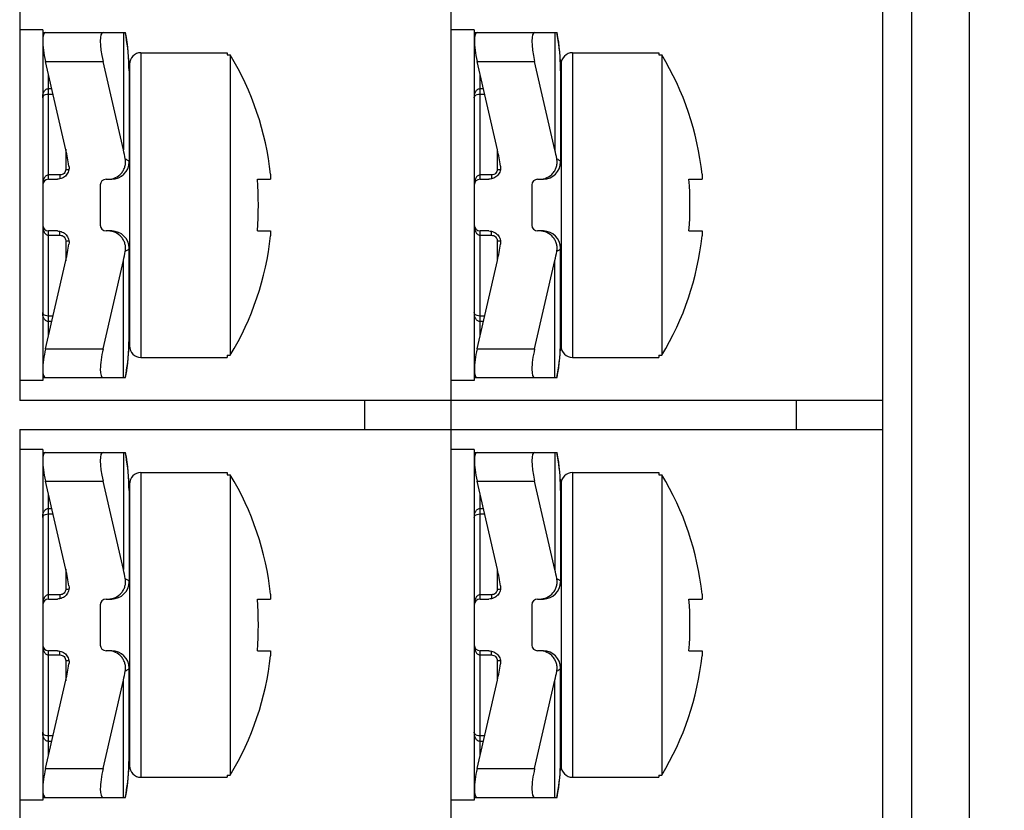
# Model space of a CAD drawing. Header units: millimetres. Extents: x 0 to 594, y 0 to 420.
# Tile 13 of 44: x 126 to 143, y 226 to 240. Entities that reach past the tile are written whole.
import ezdxf

# ---------------------------------------------------------------- set-up
doc = ezdxf.new("R2010")
doc.units = ezdxf.units.MM
doc.header["$LTSCALE"] = 32.67
doc.layers.get('0').update_dxf_attribs({"linetype": 'CONTINUOUS'})
doc.layers.add('ASSI', color=7, linetype='CONTINUOUS')
doc.styles.add('TEXTSTYLE_5', font='trium.ttf')
doc.dimstyles.new('DIMSTYLE_3', dxfattribs={"dimtxt": 6, "dimasz": 3.5, "dimexe": 1, "dimexo": 0.5, "dimgap": 1.5, "dimtad": 1, "dimdec": 1, "dimdsep": 46, "dimtxsty": 'TEXTSTYLE_5', "dimblk": '_FILLED', "dimblk1": '_FILLED', "dimblk2": '_FILLED', "dimcen": 0.09, "dimadec": 4, "dimazin": 2, "dimtp": 0.15, "dimtm": 0.15, "dimtfac": 1, "dimtdec": 1, "dimtofl": 0, "dimtmove": 0, "dimatfit": 3, "dimldrblk": '_FILLED', "dimfxl": 1, "dimtolj": 1, "dimarcsym": 0})

# ---------------------------------------------------------------- blocks, each defined once
blk = doc.blocks.new('_FILLED')
at = {"color": 0, "linetype": 'BYBLOCK'}
blk.add_solid([(0, 0), (-1, 0.1429), (-1, -0.1429)], dxfattribs=at)
blk = doc.blocks.new('*D9')
at = {"color": 2, "linetype": 'CONTINUOUS'}
for p, q in [((132.163, 247.667), (167.321, 247.667)), ((166.321, 247.667), (166.321, 225.417)), ((166.321, 203.167), (166.321, 225.417)), ((132.163, 203.167), (167.321, 203.167))]:
    blk.add_line(p, q, dxfattribs=at)
at = {"color": 2, "linetype": 'CONTINUOUS', "xscale": 3.5, "yscale": 3.5, "zscale": 3.5}
for p, rotation in [((166.321, 247.667), 90), ((166.321, 203.167), 270)]:
    blk.add_blockref('_FILLED', p, dxfattribs=dict(at, rotation=rotation))
at = {"color": 2, "linetype": 'CONTINUOUS', "insert": (158.821, 225.417), "char_height": 6, "width": 16.26667, "attachment_point": 2, "rotation": 90, "line_spacing_factor": 0.9, "style": 'TEXTSTYLE_5'}
blk.add_mtext('44.5', dxfattribs=at)

msp = doc.modelspace()

# ---------------------------------------------------------------- linework, layer by layer
at = {"color": 7, "linetype": 'CONTINUOUS'}
for p, q in [((140.66345, 203.16713), (140.66345, 247.66713)), ((133.16345, 204.36713), (133.16345, 246.46713)), ((142.16345, 246.41713), (142.16345, 204.41713)), ((125.66345, 239.76713), (125.66345, 232.96713)), ((126.06345, 239.36713), (127.50326, 239.36713)), ((127.51797, 239.28138), (127.50321, 239.36713)), ((127.53024, 239.19824), (127.51797, 239.28138)), ((133.56345, 239.36713), (135.00326, 239.36713)), ((135.01797, 239.28138), (135.00321, 239.36713)), ((135.03024, 239.19824), (135.01797, 239.28138)), ((127.54062, 239.11445), (127.53024, 239.19824)), ((127.54909, 239.03003), (127.54062, 239.11445)), ((135.04062, 239.11445), (135.03024, 239.19824)), ((135.04909, 239.03003), (135.04062, 239.11445)), ((127.55563, 238.94505), (127.54909, 239.03003)), ((127.56021, 238.85955), (127.55563, 238.94505)), ((127.77126, 239.01713), (129.27126, 239.01713)), ((129.27126, 239.01713), (129.27126, 238.97864)), ((129.27126, 238.97864), (129.32126, 238.97864)), ((129.32126, 238.97864), (129.32126, 233.75561)), ((135.05563, 238.94505), (135.04909, 239.03003)), ((135.06021, 238.85955), (135.05563, 238.94505)), ((135.27126, 239.01713), (136.77126, 239.01713)), ((136.77126, 239.01713), (136.77126, 238.97864)), ((136.77126, 238.97864), (136.82126, 238.97864)), ((136.82126, 238.97864), (136.82126, 233.75561)), ((126.46556, 237.32871), (126.11211, 238.86713)), ((127.46556, 237.32871), (127.11211, 238.86713)), ((127.56281, 238.77357), (127.56021, 238.85955)), ((127.56345, 238.70471), (127.56281, 238.77357)), ((127.56345, 238.70468), (127.56345, 237.11713)), ((127.57126, 238.81713), (127.57126, 233.91713)), ((133.96556, 237.32871), (133.61211, 238.86713)), ((134.96556, 237.32871), (134.61211, 238.86713)), ((135.06281, 238.77357), (135.06021, 238.85955)), ((135.06345, 238.70471), (135.06281, 238.77357)), ((135.06345, 238.70468), (135.06345, 237.11713)), ((135.07126, 238.81713), (135.07126, 233.91713)), ((126.16345, 236.81713), (126.31896, 236.81713)), ((127.16345, 236.81713), (127.26345, 236.81713)), ((129.7945, 236.81713), (130.02257, 236.81713)), ((130.02257, 236.90332), (130.02257, 236.81713)), ((133.66345, 236.81713), (133.81896, 236.81713)), ((134.66345, 236.81713), (134.76345, 236.81713)), ((137.2945, 236.81713), (137.52257, 236.81713)), ((137.52257, 236.90332), (137.52257, 236.81713)), ((127.06345, 236.71713), (127.06345, 236.01713)), ((134.56345, 236.71713), (134.56345, 236.01713)), ((126.31896, 235.91713), (126.16345, 235.91713)), ((127.26345, 235.91713), (127.16345, 235.91713)), ((129.7945, 235.91713), (130.02257, 235.91713)), ((130.02257, 235.91713), (130.02257, 235.83094)), ((133.81896, 235.91713), (133.66345, 235.91713)), ((134.76345, 235.91713), (134.66345, 235.91713)), ((137.2945, 235.91713), (137.52257, 235.91713)), ((137.52257, 235.91713), (137.52257, 235.83094)), ((127.56345, 234.02957), (127.56345, 235.61713)), ((135.06345, 234.02957), (135.06345, 235.61713)), ((126.11211, 233.86713), (126.46556, 235.40554)), ((127.11211, 233.86713), (127.46556, 235.40554)), ((133.61211, 233.86713), (133.96556, 235.40554)), ((134.61211, 233.86713), (134.96556, 235.40554)), ((127.5602, 233.87469), (127.56282, 233.96157)), ((127.56281, 233.96068), (127.56345, 234.02954)), ((135.0602, 233.87469), (135.06282, 233.96157)), ((135.06281, 233.96068), (135.06345, 234.02954)), ((127.54909, 233.70421), (127.55573, 233.79079)), ((127.55562, 233.78919), (127.56027, 233.87628)), ((129.27126, 233.75561), (129.32126, 233.75561)), ((129.27126, 233.75561), (129.27126, 233.71713)), ((135.04909, 233.70421), (135.05573, 233.79079)), ((135.05562, 233.78919), (135.06027, 233.87628)), ((136.77126, 233.75561), (136.82126, 233.75561)), ((136.77126, 233.75561), (136.77126, 233.71713)), ((127.53024, 233.536), (127.5408, 233.62139)), ((127.54062, 233.61979), (127.54923, 233.70581)), ((127.77126, 233.71713), (129.27126, 233.71713)), ((135.03024, 233.536), (135.0408, 233.62139)), ((135.04062, 233.61979), (135.04923, 233.70581)), ((135.27126, 233.71713), (136.77126, 233.71713)), ((127.50321, 233.36713), (127.51822, 233.45444)), ((127.51797, 233.45287), (127.53046, 233.53758)), ((135.00321, 233.36713), (135.01822, 233.45444)), ((135.01797, 233.45287), (135.03046, 233.53758)), ((126.06345, 233.36713), (127.50321, 233.36713)), ((133.56345, 233.36713), (135.00321, 233.36713)), ((140.66345, 232.96713), (125.66345, 232.96713)), ((125.66345, 232.46713), (140.66345, 232.46713)), ((125.66345, 232.46713), (125.66345, 225.66713)), ((126.06345, 232.06713), (127.50326, 232.06713)), ((127.51797, 231.98138), (127.50321, 232.06713)), ((133.56345, 232.06713), (135.00326, 232.06713)), ((135.01797, 231.98138), (135.00321, 232.06713)), ((127.53024, 231.89824), (127.51797, 231.98138)), ((127.54062, 231.81445), (127.53024, 231.89824)), ((135.03024, 231.89824), (135.01797, 231.98138)), ((135.04062, 231.81445), (135.03024, 231.89824)), ((127.54909, 231.73003), (127.54062, 231.81445)), ((127.55563, 231.64505), (127.54909, 231.73003)), ((127.77126, 231.71713), (129.27126, 231.71713)), ((129.27126, 231.71713), (129.27126, 231.67864)), ((135.04909, 231.73003), (135.04062, 231.81445)), ((135.05563, 231.64505), (135.04909, 231.73003)), ((135.27126, 231.71713), (136.77126, 231.71713)), ((136.77126, 231.71713), (136.77126, 231.67864)), ((126.46556, 230.02871), (126.11211, 231.56713)), ((127.46556, 230.02871), (127.11211, 231.56713)), ((127.56021, 231.55955), (127.55563, 231.64505)), ((127.56281, 231.47357), (127.56021, 231.55955)), ((127.57126, 231.51713), (127.57126, 226.61713)), ((129.27126, 231.67864), (129.32126, 231.67864)), ((129.32126, 231.67864), (129.32126, 226.45561)), ((133.96556, 230.02871), (133.61211, 231.56713)), ((134.96556, 230.02871), (134.61211, 231.56713)), ((135.06021, 231.55955), (135.05563, 231.64505)), ((135.06281, 231.47357), (135.06021, 231.55955)), ((135.07126, 231.51713), (135.07126, 226.61713)), ((136.77126, 231.67864), (136.82126, 231.67864)), ((136.82126, 231.67864), (136.82126, 226.45561)), ((127.56345, 231.40471), (127.56281, 231.47357)), ((127.56345, 231.40468), (127.56345, 229.81713)), ((135.06345, 231.40471), (135.06281, 231.47357)), ((135.06345, 231.40468), (135.06345, 229.81713)), ((126.16345, 229.51713), (126.31896, 229.51713)), ((127.16345, 229.51713), (127.26345, 229.51713)), ((129.7945, 229.51713), (130.02257, 229.51713)), ((130.02257, 229.60332), (130.02257, 229.51713)), ((133.66345, 229.51713), (133.81896, 229.51713)), ((134.66345, 229.51713), (134.76345, 229.51713)), ((137.2945, 229.51713), (137.52257, 229.51713)), ((137.52257, 229.60332), (137.52257, 229.51713)), ((127.06345, 229.41713), (127.06345, 228.71713)), ((134.56345, 229.41713), (134.56345, 228.71713)), ((126.31896, 228.61713), (126.16345, 228.61713)), ((127.26345, 228.61713), (127.16345, 228.61713)), ((129.7945, 228.61713), (130.02257, 228.61713)), ((130.02257, 228.61713), (130.02257, 228.53094)), ((133.81896, 228.61713), (133.66345, 228.61713)), ((134.76345, 228.61713), (134.66345, 228.61713)), ((137.2945, 228.61713), (137.52257, 228.61713)), ((137.52257, 228.61713), (137.52257, 228.53094)), ((127.56345, 226.72957), (127.56345, 228.31713)), ((135.06345, 226.72957), (135.06345, 228.31713)), ((126.11211, 226.56713), (126.46556, 228.10554)), ((127.11211, 226.56713), (127.46556, 228.10554)), ((133.61211, 226.56713), (133.96556, 228.10554)), ((134.61211, 226.56713), (134.96556, 228.10554)), ((127.56281, 226.66068), (127.56345, 226.72954)), ((135.06281, 226.66068), (135.06345, 226.72954)), ((127.55562, 226.48919), (127.56027, 226.57628)), ((127.5602, 226.57469), (127.56282, 226.66157)), ((135.05562, 226.48919), (135.06027, 226.57628)), ((135.0602, 226.57469), (135.06282, 226.66157)), ((127.54062, 226.31979), (127.54923, 226.40581)), ((127.54909, 226.40421), (127.55573, 226.49079)), ((127.77126, 226.41713), (129.27126, 226.41713)), ((129.27126, 226.45561), (129.32126, 226.45561)), ((129.27126, 226.45561), (129.27126, 226.41713)), ((135.04062, 226.31979), (135.04923, 226.40581)), ((135.04909, 226.40421), (135.05573, 226.49079)), ((135.27126, 226.41713), (136.77126, 226.41713)), ((136.77126, 226.45561), (136.82126, 226.45561)), ((136.77126, 226.45561), (136.77126, 226.41713)), ((127.51797, 226.15287), (127.53046, 226.23758)), ((127.53024, 226.236), (127.5408, 226.32139)), ((135.01797, 226.15287), (135.03046, 226.23758)), ((135.03024, 226.236), (135.0408, 226.32139)), ((126.06345, 226.06713), (127.50321, 226.06713)), ((127.50321, 226.06713), (127.51822, 226.15444)), ((133.56345, 226.06713), (135.00321, 226.06713)), ((135.00321, 226.06713), (135.01822, 226.15444))]:
    msp.add_line(p, q, dxfattribs=at)
at = {"color": 9, "linetype": 'CONTINUOUS'}
for p, q in [((141.16345, 247.41713), (141.16345, 203.41713)), ((127.46556, 239.36713), (127.46556, 237.32871)), ((134.96556, 239.36713), (134.96556, 237.32871)), ((127.77126, 239.01713), (127.77126, 233.71713)), ((135.27126, 239.01713), (135.27126, 233.71713)), ((126.11211, 238.86713), (127.11211, 238.86713)), ((127.56143, 238.82219), (127.56161, 238.81685)), ((133.61211, 238.86713), (134.61211, 238.86713)), ((135.06143, 238.82219), (135.06161, 238.81685)), ((126.16345, 236.81713), (126.16345, 238.64366)), ((133.66345, 236.81713), (133.66345, 238.64366)), ((126.16345, 238.39382), (126.22085, 238.39382)), ((133.66345, 238.39382), (133.72085, 238.39382)), ((126.16343, 238.29731), (126.24302, 238.29731)), ((133.66343, 238.29731), (133.74302, 238.29731)), ((126.46345, 237.33791), (126.46345, 236.98617)), ((133.96345, 237.33791), (133.96345, 236.98617)), ((126.36345, 236.89094), (126.16342, 236.89094)), ((126.36345, 236.89094), (126.36345, 236.82215)), ((133.86345, 236.89094), (133.66342, 236.89094)), ((133.86345, 236.89094), (133.86345, 236.82215)), ((126.16343, 235.84332), (126.36345, 235.84332)), ((126.16345, 234.09059), (126.16345, 235.91713)), ((126.36345, 235.84332), (126.36345, 235.9121)), ((133.66343, 235.84332), (133.86345, 235.84332)), ((133.66345, 234.09059), (133.66345, 235.91713)), ((133.86345, 235.84332), (133.86345, 235.9121)), ((126.46345, 235.74808), (126.46345, 235.39634)), ((133.96345, 235.74808), (133.96345, 235.39634)), ((127.46556, 233.36713), (127.46556, 235.40554)), ((134.96556, 233.36713), (134.96556, 235.40554)), ((126.24302, 234.43694), (126.16342, 234.43694)), ((133.74302, 234.43694), (133.66342, 234.43694)), ((126.22085, 234.34043), (126.16345, 234.34043)), ((133.72085, 234.34043), (133.66345, 234.34043)), ((127.56134, 233.90935), (127.56161, 233.91741)), ((135.06134, 233.90935), (135.06161, 233.91741)), ((126.11211, 233.86713), (127.11211, 233.86713)), ((133.61211, 233.86713), (134.61211, 233.86713)), ((131.66345, 232.46713), (131.66345, 232.96713)), ((139.16345, 232.46713), (139.16345, 232.96713)), ((127.46556, 232.06713), (127.46556, 230.02871)), ((134.96556, 232.06713), (134.96556, 230.02871)), ((127.77126, 231.71713), (127.77126, 226.41713)), ((135.27126, 231.71713), (135.27126, 226.41713)), ((126.11211, 231.56713), (127.11211, 231.56713)), ((127.56143, 231.52219), (127.56161, 231.51685)), ((133.61211, 231.56713), (134.61211, 231.56713)), ((135.06143, 231.52219), (135.06161, 231.51685)), ((126.16345, 229.51713), (126.16345, 231.34366)), ((133.66345, 229.51713), (133.66345, 231.34366)), ((126.16343, 230.99731), (126.24302, 230.99731)), ((126.16345, 231.09382), (126.22085, 231.09382)), ((133.66343, 230.99731), (133.74302, 230.99731)), ((133.66345, 231.09382), (133.72085, 231.09382)), ((126.46345, 230.03791), (126.46345, 229.68617)), ((133.96345, 230.03791), (133.96345, 229.68617)), ((126.36345, 229.59094), (126.16342, 229.59094)), ((126.36345, 229.59094), (126.36345, 229.52215)), ((133.86345, 229.59094), (133.66342, 229.59094)), ((133.86345, 229.59094), (133.86345, 229.52215)), ((126.16345, 226.79059), (126.16345, 228.61713)), ((126.36345, 228.54332), (126.36345, 228.6121)), ((133.66345, 226.79059), (133.66345, 228.61713)), ((133.86345, 228.54332), (133.86345, 228.6121)), ((126.16343, 228.54332), (126.36345, 228.54332)), ((126.46345, 228.44808), (126.46345, 228.09634)), ((133.66343, 228.54332), (133.86345, 228.54332)), ((133.96345, 228.44808), (133.96345, 228.09634)), ((127.46556, 226.06713), (127.46556, 228.10554)), ((134.96556, 226.06713), (134.96556, 228.10554)), ((126.24302, 227.13694), (126.16342, 227.13694)), ((133.74302, 227.13694), (133.66342, 227.13694)), ((126.22085, 227.04043), (126.16345, 227.04043)), ((133.72085, 227.04043), (133.66345, 227.04043)), ((126.11211, 226.56713), (127.11211, 226.56713)), ((127.56134, 226.60935), (127.56161, 226.61741)), ((133.61211, 226.56713), (134.61211, 226.56713)), ((135.06134, 226.60935), (135.06161, 226.61741))]:
    msp.add_line(p, q, dxfattribs=at)
at = {"color": 3, "linetype": 'CONTINUOUS'}
for p, q in [((126.06345, 239.41713), (125.66345, 239.41713)), ((126.06345, 239.41713), (126.06345, 233.31713)), ((133.56345, 239.41713), (133.16345, 239.41713)), ((133.56345, 239.41713), (133.56345, 233.31713)), ((126.06345, 233.31713), (125.66345, 233.31713)), ((133.56345, 233.31713), (133.16345, 233.31713)), ((126.06345, 232.11713), (125.66345, 232.11713)), ((126.06345, 232.11713), (126.06345, 226.01713)), ((133.56345, 232.11713), (133.16345, 232.11713)), ((133.56345, 232.11713), (133.56345, 226.01713)), ((126.06345, 226.01713), (125.66345, 226.01713)), ((133.56345, 226.01713), (133.16345, 226.01713))]:
    msp.add_line(p, q, dxfattribs=at)
at = {"color": 9, "linetype": 'CONTINUOUS'}
for centre, radius, start, end in [((124.19086, 238.7077), 3.37252, 1.945507, 11.275721), ((131.69086, 238.7077), 3.37252, 1.945507, 11.275721), ((124.14202, 238.70469), 3.42143, 0.00031, 1.878638), ((131.64202, 238.70469), 3.42143, 0.00031, 1.878638), ((124.19116, 234.02651), 3.37222, 348.723978, 358.008842), ((124.14203, 234.02956), 3.42142, 358.12147, 359.999662), ((131.69116, 234.02651), 3.37222, 348.723978, 358.008842), ((131.64203, 234.02956), 3.42142, 358.12147, 359.999662), ((124.19086, 231.4077), 3.37252, 1.945507, 11.275721), ((131.69086, 231.4077), 3.37252, 1.945507, 11.275721), ((124.14202, 231.40469), 3.42143, 0.00031, 1.878638), ((131.64202, 231.40469), 3.42143, 0.00031, 1.878638), ((124.14203, 226.72956), 3.42142, 358.12147, 359.999662), ((131.64203, 226.72956), 3.42142, 358.12147, 359.999662), ((124.19116, 226.72651), 3.37222, 348.723978, 358.008842), ((131.69116, 226.72651), 3.37222, 348.723978, 358.008842)]:
    msp.add_arc(centre, radius, start, end, dxfattribs=at)
at = {"color": 7, "linetype": 'CONTINUOUS'}
for centre, radius, start, end in [((127.77126, 238.81713), 0.2, 90, 180), ((125.01459, 236.36713), 5.0366, 6.111215, 31.232139), ((135.27126, 238.81713), 0.2, 90, 180), ((132.51459, 236.36713), 5.0366, 6.111215, 31.232139), ((127.26345, 237.11713), 0.3, 270, 360), ((134.76345, 237.11713), 0.3, 270, 360), ((126.16345, 236.71713), 0.1, 90, 180), ((127.16345, 236.71713), 0.1, 90, 180), ((123.82568, 236.36713), 5.98576, 355.688523, 4.311477), ((133.66345, 236.71713), 0.1, 90, 180), ((134.66345, 236.71713), 0.1, 90, 180), ((131.32568, 236.36713), 5.98576, 355.688523, 4.311477), ((126.16345, 236.01713), 0.1, 180, 270), ((127.16345, 236.01713), 0.1, 180, 270), ((133.66345, 236.01713), 0.1, 180, 270), ((134.66345, 236.01713), 0.1, 180, 270), ((127.26345, 235.61713), 0.3, 0, 90), ((125.01459, 236.36713), 5.0366, 328.767861, 353.888785), ((134.76345, 235.61713), 0.3, 0, 90), ((132.51459, 236.36713), 5.0366, 328.767861, 353.888785), ((127.77126, 233.91713), 0.2, 180, 270), ((135.27126, 233.91713), 0.2, 180, 270), ((127.77126, 231.51713), 0.2, 90, 180), ((135.27126, 231.51713), 0.2, 90, 180), ((125.01459, 229.06713), 5.0366, 6.111215, 31.232139), ((132.51459, 229.06713), 5.0366, 6.111215, 31.232139), ((127.26345, 229.81713), 0.3, 270, 360), ((134.76345, 229.81713), 0.3, 270, 360), ((126.16345, 229.41713), 0.1, 90, 180), ((127.16345, 229.41713), 0.1, 90, 180), ((123.82568, 229.06713), 5.98576, 355.688523, 4.311477), ((133.66345, 229.41713), 0.1, 90, 180), ((134.66345, 229.41713), 0.1, 90, 180), ((131.32568, 229.06713), 5.98576, 355.688523, 4.311477), ((126.16345, 228.71713), 0.1, 180, 270), ((127.16345, 228.71713), 0.1, 180, 270), ((127.26345, 228.31713), 0.3, 0, 90), ((133.66345, 228.71713), 0.1, 180, 270), ((134.66345, 228.71713), 0.1, 180, 270), ((134.76345, 228.31713), 0.3, 0, 90), ((125.01459, 229.06713), 5.0366, 328.767861, 353.888785), ((132.51459, 229.06713), 5.0366, 328.767861, 353.888785), ((127.77126, 226.61713), 0.2, 180, 270), ((135.27126, 226.61713), 0.2, 180, 270)]:
    msp.add_arc(centre, radius, start, end, dxfattribs=at)
for centre, major_axis, ratio, start_param, end_param in [((126.22698, 238.86713), (-0.12076, 0.49931), 0.2176587, -0.05259159, 1.51820473), ((127.22698, 238.86713), (-0.12076, 0.49931), 0.2176587, -0.05259159, 1.51820473), ((133.72698, 238.86713), (-0.12076, 0.49931), 0.2176587, -0.05259159, 1.51820473), ((134.72698, 238.86713), (-0.12076, 0.49931), 0.2176587, -0.05259159, 1.51820473), ((124.56345, 236.45468), (0, 2.82843), 0.70710678, -1.35991648, -1.25663706), ((125.56345, 236.45468), (0, -2.82843), 0.70710678, 1.82678256, 1.88495559), ((132.06345, 236.45468), (0, 2.82843), 0.70710678, -1.35991648, -1.25663706), ((133.06345, 236.45468), (0, -2.82843), 0.70710678, 1.82678256, 1.88495559), ((124.56345, 236.27957), (0, 2.82843), 0.70710678, -1.88495559, -1.78167617), ((132.06345, 236.27957), (0, 2.82843), 0.70710678, -1.88495559, -1.78167617), ((125.56345, 236.27957), (0, 2.82843), 0.70710678, -1.88495559, -1.82678256), ((133.06345, 236.27957), (0, 2.82843), 0.70710678, -1.88495559, -1.82678256), ((126.22698, 233.86713), (0.12076, 0.49931), 0.2176587, -4.65979739, -3.08900106), ((127.22698, 233.86713), (0.12076, 0.49931), 0.2176587, -4.65979739, -3.08900106), ((133.72698, 233.86713), (0.12076, 0.49931), 0.2176587, -4.65979739, -3.08900106), ((134.72698, 233.86713), (0.12076, 0.49931), 0.2176587, -4.65979739, -3.08900106), ((126.22698, 231.56713), (-0.12076, 0.49931), 0.2176587, -0.05259159, 1.51820473), ((127.22698, 231.56713), (-0.12076, 0.49931), 0.2176587, -0.05259159, 1.51820473), ((133.72698, 231.56713), (-0.12076, 0.49931), 0.2176587, -0.05259159, 1.51820473), ((134.72698, 231.56713), (-0.12076, 0.49931), 0.2176587, -0.05259159, 1.51820473), ((124.56345, 229.15468), (0, 2.82843), 0.70710678, -1.35991648, -1.25663706), ((125.56345, 229.15468), (0, -2.82843), 0.70710678, 1.82678256, 1.88495559), ((132.06345, 229.15468), (0, 2.82843), 0.70710678, -1.35991648, -1.25663706), ((133.06345, 229.15468), (0, -2.82843), 0.70710678, 1.82678256, 1.88495559), ((124.56345, 228.97957), (0, 2.82843), 0.70710678, -1.88495559, -1.78167617), ((125.56345, 228.97957), (0, 2.82843), 0.70710678, -1.88495559, -1.82678256), ((132.06345, 228.97957), (0, 2.82843), 0.70710678, -1.88495559, -1.78167617), ((133.06345, 228.97957), (0, 2.82843), 0.70710678, -1.88495559, -1.82678256), ((126.22698, 226.56713), (0.12076, 0.49931), 0.2176587, -4.65979739, -3.08900106), ((127.22698, 226.56713), (0.12076, 0.49931), 0.2176587, -4.65979739, -3.08900106), ((133.72698, 226.56713), (0.12076, 0.49931), 0.2176587, -4.65979739, -3.08900106), ((134.72698, 226.56713), (0.12076, 0.49931), 0.2176587, -4.65979739, -3.08900106)]:
    msp.add_ellipse(centre, major_axis=major_axis, ratio=ratio, start_param=start_param, end_param=end_param, dxfattribs=at)
at = {"color": 9, "linetype": 'CONTINUOUS'}
for points, knots in [([(126.06345, 238.23461), (126.06345, 238.2511), (126.06638, 238.28421), (126.07862, 238.32434), (126.09527, 238.35378), (126.1124, 238.37386), (126.13519, 238.38954), (126.15394, 238.39383), (126.16345, 238.39382)], [0, 0, 0, 0, 0.23987155, 0.48077605, 0.60364584, 0.72984377, 0.8616894, 1, 1, 1, 1]), ([(133.56345, 238.23461), (133.56345, 238.2511), (133.56638, 238.28421), (133.57862, 238.32434), (133.59527, 238.35378), (133.6124, 238.37386), (133.63519, 238.38954), (133.65394, 238.39383), (133.66345, 238.39382)], [0, 0, 0, 0, 0.23987155, 0.48077605, 0.60364584, 0.72984377, 0.8616894, 1, 1, 1, 1]), ([(126.06345, 238.23461), (126.06345, 238.24136), (126.06698, 238.25636), (126.08459, 238.27676), (126.11779, 238.29328), (126.14643, 238.29731), (126.16343, 238.29731)], [0, 0, 0, 0, 0.15658586, 0.34274719, 0.6059187, 1, 1, 1, 1]), ([(133.56345, 238.23461), (133.56345, 238.24136), (133.56698, 238.25636), (133.58459, 238.27676), (133.61779, 238.29328), (133.64643, 238.29731), (133.66343, 238.29731)], [0, 0, 0, 0, 0.15658586, 0.34274719, 0.6059187, 1, 1, 1, 1]), ([(127.49828, 237.17084), (127.50801, 237.16689), (127.52505, 237.15923), (127.54604, 237.14605), (127.55968, 237.13257), (127.56345, 237.12183), (127.56345, 237.11713)], [0, 0, 0, 0, 0.3574947, 0.63393518, 0.84002497, 1, 1, 1, 1]), ([(134.99828, 237.17084), (135.00801, 237.16689), (135.02505, 237.15923), (135.04604, 237.14605), (135.05968, 237.13257), (135.06345, 237.12183), (135.06345, 237.11713)], [0, 0, 0, 0, 0.3574947, 0.63393518, 0.84002497, 1, 1, 1, 1]), ([(126.46345, 236.98617), (126.46345, 236.97378), (126.45816, 236.94848), (126.4357, 236.9168), (126.40246, 236.8958), (126.37641, 236.89094), (126.36345, 236.89094)], [0, 0, 0, 0, 0.24408884, 0.4923126, 0.74487207, 1, 1, 1, 1]), ([(126.46345, 236.98617), (126.46839, 236.98617), (126.4872, 236.98662), (126.50602, 236.98866), (126.5196, 236.99151)], [0, 0, 0, 0, 0.26272739, 1, 1, 1, 1]), ([(133.96345, 236.98617), (133.96345, 236.97378), (133.95816, 236.94848), (133.9357, 236.9168), (133.90246, 236.8958), (133.87641, 236.89094), (133.86345, 236.89094)], [0, 0, 0, 0, 0.24408884, 0.4923126, 0.74487207, 1, 1, 1, 1]), ([(133.96345, 236.98617), (133.96839, 236.98617), (133.9872, 236.98662), (134.00602, 236.98866), (134.0196, 236.99151)], [0, 0, 0, 0, 0.26272739, 1, 1, 1, 1]), ([(126.16342, 236.89093), (126.15396, 236.89094), (126.13498, 236.88615), (126.11227, 236.86904), (126.09516, 236.84711), (126.07845, 236.81475), (126.06634, 236.77097), (126.06345, 236.73502), (126.06345, 236.71713)], [0, 0, 0, 0, 0.12974491, 0.25753016, 0.38342516, 0.5080534, 0.75472012, 1, 1, 1, 1]), ([(133.66342, 236.89093), (133.65396, 236.89094), (133.63498, 236.88615), (133.61227, 236.86904), (133.59516, 236.84711), (133.57845, 236.81475), (133.56634, 236.77097), (133.56345, 236.73502), (133.56345, 236.71713)], [0, 0, 0, 0, 0.12974491, 0.25753016, 0.38342516, 0.5080534, 0.75472012, 1, 1, 1, 1]), ([(126.06345, 236.01713), (126.06345, 235.99923), (126.06634, 235.96327), (126.07846, 235.91948), (126.09517, 235.88712), (126.11229, 235.86519), (126.135, 235.84809), (126.15397, 235.84331), (126.16343, 235.84332)], [0, 0, 0, 0, 0.2453182, 0.49202299, 0.61666742, 0.74256567, 0.87031962, 1, 1, 1, 1]), ([(133.56345, 236.01713), (133.56345, 235.99923), (133.56634, 235.96327), (133.57846, 235.91948), (133.59517, 235.88712), (133.61229, 235.86519), (133.635, 235.84809), (133.65397, 235.84331), (133.66343, 235.84332)], [0, 0, 0, 0, 0.2453182, 0.49202299, 0.61666742, 0.74256567, 0.87031962, 1, 1, 1, 1]), ([(126.36345, 235.84332), (126.37641, 235.84332), (126.40246, 235.83845), (126.4357, 235.81745), (126.45816, 235.78577), (126.46345, 235.76048), (126.46345, 235.74808)], [0, 0, 0, 0, 0.25512793, 0.5076874, 0.75591116, 1, 1, 1, 1]), ([(133.86345, 235.84332), (133.87641, 235.84332), (133.90246, 235.83845), (133.9357, 235.81745), (133.95816, 235.78577), (133.96345, 235.76048), (133.96345, 235.74808)], [0, 0, 0, 0, 0.25512793, 0.5076874, 0.75591116, 1, 1, 1, 1]), ([(126.46345, 235.74808), (126.46839, 235.74808), (126.48721, 235.74763), (126.50603, 235.74559), (126.51961, 235.74274)], [0, 0, 0, 0, 0.26273283, 1, 1, 1, 1]), ([(127.56345, 235.61713), (127.56345, 235.61242), (127.55968, 235.60168), (127.54604, 235.5882), (127.52505, 235.57502), (127.50801, 235.56736), (127.49828, 235.56341)], [0, 0, 0, 0, 0.15997504, 0.36606479, 0.64250526, 1, 1, 1, 1]), ([(133.96345, 235.74808), (133.96839, 235.74808), (133.98721, 235.74763), (134.00603, 235.74559), (134.01961, 235.74274)], [0, 0, 0, 0, 0.26273283, 1, 1, 1, 1]), ([(135.06345, 235.61713), (135.06345, 235.61242), (135.05968, 235.60168), (135.04604, 235.5882), (135.02505, 235.57502), (135.00801, 235.56736), (134.99828, 235.56341)], [0, 0, 0, 0, 0.15997504, 0.36606479, 0.64250526, 1, 1, 1, 1]), ([(126.16345, 234.34043), (126.15394, 234.34042), (126.13518, 234.34472), (126.11239, 234.36041), (126.09526, 234.38049), (126.07862, 234.40993), (126.06638, 234.45005), (126.06345, 234.48316), (126.06345, 234.49964)], [0, 0, 0, 0, 0.13839019, 0.27025025, 0.39643575, 0.51928879, 0.76016046, 1, 1, 1, 1]), ([(126.16342, 234.43694), (126.14642, 234.43694), (126.11778, 234.44097), (126.08458, 234.4575), (126.06697, 234.47789), (126.06345, 234.49289), (126.06345, 234.49964)], [0, 0, 0, 0, 0.39419085, 0.65730103, 0.84343102, 1, 1, 1, 1]), ([(133.66345, 234.34043), (133.65394, 234.34042), (133.63518, 234.34472), (133.61239, 234.36041), (133.59526, 234.38049), (133.57862, 234.40993), (133.56638, 234.45005), (133.56345, 234.48316), (133.56345, 234.49964)], [0, 0, 0, 0, 0.13839019, 0.27025025, 0.39643575, 0.51928879, 0.76016046, 1, 1, 1, 1]), ([(133.66342, 234.43694), (133.64642, 234.43694), (133.61778, 234.44097), (133.58458, 234.4575), (133.56697, 234.47789), (133.56345, 234.49289), (133.56345, 234.49964)], [0, 0, 0, 0, 0.39419085, 0.65730103, 0.84343102, 1, 1, 1, 1]), ([(126.06345, 230.93461), (126.06345, 230.9511), (126.06638, 230.98421), (126.07862, 231.02434), (126.09527, 231.05378), (126.1124, 231.07386), (126.13519, 231.08954), (126.15394, 231.09383), (126.16345, 231.09382)], [0, 0, 0, 0, 0.23987155, 0.48077605, 0.60364584, 0.72984377, 0.8616894, 1, 1, 1, 1]), ([(126.06345, 230.93461), (126.06345, 230.94136), (126.06698, 230.95636), (126.08459, 230.97676), (126.11779, 230.99328), (126.14643, 230.99731), (126.16343, 230.99731)], [0, 0, 0, 0, 0.15658586, 0.34274719, 0.6059187, 1, 1, 1, 1]), ([(133.56345, 230.93461), (133.56345, 230.9511), (133.56638, 230.98421), (133.57862, 231.02434), (133.59527, 231.05378), (133.6124, 231.07386), (133.63519, 231.08954), (133.65394, 231.09383), (133.66345, 231.09382)], [0, 0, 0, 0, 0.23987155, 0.48077605, 0.60364584, 0.72984377, 0.8616894, 1, 1, 1, 1]), ([(133.56345, 230.93461), (133.56345, 230.94136), (133.56698, 230.95636), (133.58459, 230.97676), (133.61779, 230.99328), (133.64643, 230.99731), (133.66343, 230.99731)], [0, 0, 0, 0, 0.15658586, 0.34274719, 0.6059187, 1, 1, 1, 1]), ([(127.49828, 229.87084), (127.50801, 229.86689), (127.52505, 229.85923), (127.54604, 229.84605), (127.55968, 229.83257), (127.56345, 229.82183), (127.56345, 229.81713)], [0, 0, 0, 0, 0.3574947, 0.63393518, 0.84002497, 1, 1, 1, 1]), ([(134.99828, 229.87084), (135.00801, 229.86689), (135.02505, 229.85923), (135.04604, 229.84605), (135.05968, 229.83257), (135.06345, 229.82183), (135.06345, 229.81713)], [0, 0, 0, 0, 0.3574947, 0.63393518, 0.84002497, 1, 1, 1, 1]), ([(126.46345, 229.68617), (126.46345, 229.67378), (126.45816, 229.64848), (126.4357, 229.6168), (126.40246, 229.5958), (126.37641, 229.59094), (126.36345, 229.59094)], [0, 0, 0, 0, 0.24408884, 0.4923126, 0.74487207, 1, 1, 1, 1]), ([(126.46345, 229.68617), (126.46839, 229.68617), (126.4872, 229.68662), (126.50602, 229.68866), (126.5196, 229.69151)], [0, 0, 0, 0, 0.26272739, 1, 1, 1, 1]), ([(133.96345, 229.68617), (133.96345, 229.67378), (133.95816, 229.64848), (133.9357, 229.6168), (133.90246, 229.5958), (133.87641, 229.59094), (133.86345, 229.59094)], [0, 0, 0, 0, 0.24408884, 0.4923126, 0.74487207, 1, 1, 1, 1]), ([(133.96345, 229.68617), (133.96839, 229.68617), (133.9872, 229.68662), (134.00602, 229.68866), (134.0196, 229.69151)], [0, 0, 0, 0, 0.26272739, 1, 1, 1, 1]), ([(126.16342, 229.59093), (126.15396, 229.59094), (126.13498, 229.58615), (126.11227, 229.56904), (126.09516, 229.54711), (126.07845, 229.51475), (126.06634, 229.47097), (126.06345, 229.43502), (126.06345, 229.41713)], [0, 0, 0, 0, 0.12974491, 0.25753016, 0.38342516, 0.5080534, 0.75472012, 1, 1, 1, 1]), ([(133.66342, 229.59093), (133.65396, 229.59094), (133.63498, 229.58615), (133.61227, 229.56904), (133.59516, 229.54711), (133.57845, 229.51475), (133.56634, 229.47097), (133.56345, 229.43502), (133.56345, 229.41713)], [0, 0, 0, 0, 0.12974491, 0.25753016, 0.38342516, 0.5080534, 0.75472012, 1, 1, 1, 1]), ([(126.06345, 228.71713), (126.06345, 228.69923), (126.06634, 228.66327), (126.07846, 228.61948), (126.09517, 228.58712), (126.11229, 228.56519), (126.135, 228.54809), (126.15397, 228.54331), (126.16343, 228.54332)], [0, 0, 0, 0, 0.2453182, 0.49202299, 0.61666742, 0.74256567, 0.87031962, 1, 1, 1, 1]), ([(133.56345, 228.71713), (133.56345, 228.69923), (133.56634, 228.66327), (133.57846, 228.61948), (133.59517, 228.58712), (133.61229, 228.56519), (133.635, 228.54809), (133.65397, 228.54331), (133.66343, 228.54332)], [0, 0, 0, 0, 0.2453182, 0.49202299, 0.61666742, 0.74256567, 0.87031962, 1, 1, 1, 1]), ([(126.36345, 228.54332), (126.37641, 228.54332), (126.40246, 228.53845), (126.4357, 228.51745), (126.45816, 228.48577), (126.46345, 228.46048), (126.46345, 228.44808)], [0, 0, 0, 0, 0.25512793, 0.5076874, 0.75591116, 1, 1, 1, 1]), ([(126.46345, 228.44808), (126.46839, 228.44808), (126.48721, 228.44763), (126.50603, 228.44559), (126.51961, 228.44274)], [0, 0, 0, 0, 0.26273283, 1, 1, 1, 1]), ([(133.86345, 228.54332), (133.87641, 228.54332), (133.90246, 228.53845), (133.9357, 228.51745), (133.95816, 228.48577), (133.96345, 228.46048), (133.96345, 228.44808)], [0, 0, 0, 0, 0.25512793, 0.5076874, 0.75591116, 1, 1, 1, 1]), ([(133.96345, 228.44808), (133.96839, 228.44808), (133.98721, 228.44763), (134.00603, 228.44559), (134.01961, 228.44274)], [0, 0, 0, 0, 0.26273283, 1, 1, 1, 1]), ([(127.56345, 228.31713), (127.56345, 228.31242), (127.55968, 228.30168), (127.54604, 228.2882), (127.52505, 228.27502), (127.50801, 228.26736), (127.49828, 228.26341)], [0, 0, 0, 0, 0.15997504, 0.36606479, 0.64250526, 1, 1, 1, 1]), ([(135.06345, 228.31713), (135.06345, 228.31242), (135.05968, 228.30168), (135.04604, 228.2882), (135.02505, 228.27502), (135.00801, 228.26736), (134.99828, 228.26341)], [0, 0, 0, 0, 0.15997504, 0.36606479, 0.64250526, 1, 1, 1, 1]), ([(126.16345, 227.04043), (126.15394, 227.04042), (126.13518, 227.04472), (126.11239, 227.06041), (126.09526, 227.08049), (126.07862, 227.10993), (126.06638, 227.15005), (126.06345, 227.18316), (126.06345, 227.19964)], [0, 0, 0, 0, 0.13839019, 0.27025025, 0.39643575, 0.51928879, 0.76016046, 1, 1, 1, 1]), ([(126.16342, 227.13694), (126.14642, 227.13694), (126.11778, 227.14097), (126.08458, 227.1575), (126.06697, 227.17789), (126.06345, 227.19289), (126.06345, 227.19964)], [0, 0, 0, 0, 0.39419085, 0.65730103, 0.84343102, 1, 1, 1, 1]), ([(133.66345, 227.04043), (133.65394, 227.04042), (133.63518, 227.04472), (133.61239, 227.06041), (133.59526, 227.08049), (133.57862, 227.10993), (133.56638, 227.15005), (133.56345, 227.18316), (133.56345, 227.19964)], [0, 0, 0, 0, 0.13839019, 0.27025025, 0.39643575, 0.51928879, 0.76016046, 1, 1, 1, 1]), ([(133.66342, 227.13694), (133.64642, 227.13694), (133.61778, 227.14097), (133.58458, 227.1575), (133.56697, 227.17789), (133.56345, 227.19289), (133.56345, 227.19964)], [0, 0, 0, 0, 0.39419085, 0.65730103, 0.84343102, 1, 1, 1, 1])]:
    msp.add_open_spline(points, degree=3, knots=knots, dxfattribs=at)
at = {"color": 7, "linetype": 'CONTINUOUS'}
for points, knots in [([(127.19764, 236.81713), (127.24145, 236.81713), (127.33016, 236.836), (127.4208, 236.90397), (127.47068, 236.97704), (127.49525, 237.03899), (127.50544, 237.10481), (127.50228, 237.14918), (127.49828, 237.17084)], [0, 0, 0, 0, 0.24932542, 0.49858142, 0.62394718, 0.74930209, 0.87464988, 1, 1, 1, 1]), ([(134.69764, 236.81713), (134.74145, 236.81713), (134.83016, 236.836), (134.9208, 236.90397), (134.97068, 236.97704), (134.99525, 237.03899), (135.00544, 237.10481), (135.00228, 237.14918), (134.99828, 237.17084)], [0, 0, 0, 0, 0.24932542, 0.49858142, 0.62394718, 0.74930209, 0.87464988, 1, 1, 1, 1]), ([(126.51914, 237.04673), (126.52342, 237.01846), (126.51944, 236.95925), (126.47657, 236.88191), (126.40549, 236.82942), (126.34756, 236.81713), (126.31896, 236.81713)], [0, 0, 0, 0, 0.2499493, 0.49991756, 0.74993357, 1, 1, 1, 1]), ([(134.01914, 237.04673), (134.02342, 237.01846), (134.01944, 236.95925), (133.97657, 236.88191), (133.90549, 236.82942), (133.84756, 236.81713), (133.81896, 236.81713)], [0, 0, 0, 0, 0.2499493, 0.49991756, 0.74993357, 1, 1, 1, 1]), ([(126.31896, 235.91713), (126.34756, 235.91713), (126.40549, 235.90483), (126.47657, 235.85234), (126.51944, 235.775), (126.52342, 235.71579), (126.51914, 235.68752)], [0, 0, 0, 0, 0.25007053, 0.50009046, 0.75006109, 1, 1, 1, 1]), ([(127.49828, 235.56341), (127.50228, 235.58507), (127.50544, 235.62945), (127.49525, 235.69526), (127.47067, 235.75722), (127.4208, 235.83028), (127.33016, 235.89825), (127.24145, 235.91713), (127.19764, 235.91713)], [0, 0, 0, 0, 0.12535218, 0.25070803, 0.37606325, 0.501427, 0.75067866, 1, 1, 1, 1]), ([(133.81896, 235.91713), (133.84756, 235.91713), (133.90549, 235.90483), (133.97657, 235.85234), (134.01944, 235.775), (134.02342, 235.71579), (134.01914, 235.68752)], [0, 0, 0, 0, 0.25007053, 0.50009046, 0.75006109, 1, 1, 1, 1]), ([(134.99828, 235.56341), (135.00228, 235.58507), (135.00544, 235.62945), (134.99525, 235.69526), (134.97067, 235.75722), (134.9208, 235.83028), (134.83016, 235.89825), (134.74145, 235.91713), (134.69764, 235.91713)], [0, 0, 0, 0, 0.12535218, 0.25070803, 0.37606325, 0.501427, 0.75067866, 1, 1, 1, 1]), ([(127.19764, 229.51713), (127.24145, 229.51713), (127.33016, 229.536), (127.4208, 229.60397), (127.47068, 229.67704), (127.49525, 229.73899), (127.50544, 229.80481), (127.50228, 229.84918), (127.49828, 229.87084)], [0, 0, 0, 0, 0.24932542, 0.49858142, 0.62394718, 0.74930209, 0.87464988, 1, 1, 1, 1]), ([(134.69764, 229.51713), (134.74145, 229.51713), (134.83016, 229.536), (134.9208, 229.60397), (134.97068, 229.67704), (134.99525, 229.73899), (135.00544, 229.80481), (135.00228, 229.84918), (134.99828, 229.87084)], [0, 0, 0, 0, 0.24932542, 0.49858142, 0.62394718, 0.74930209, 0.87464988, 1, 1, 1, 1]), ([(126.51914, 229.74673), (126.52342, 229.71846), (126.51944, 229.65925), (126.47657, 229.58191), (126.40549, 229.52942), (126.34756, 229.51713), (126.31896, 229.51713)], [0, 0, 0, 0, 0.2499493, 0.49991756, 0.74993357, 1, 1, 1, 1]), ([(134.01914, 229.74673), (134.02342, 229.71846), (134.01944, 229.65925), (133.97657, 229.58191), (133.90549, 229.52942), (133.84756, 229.51713), (133.81896, 229.51713)], [0, 0, 0, 0, 0.2499493, 0.49991756, 0.74993357, 1, 1, 1, 1]), ([(126.31896, 228.61713), (126.34756, 228.61713), (126.40549, 228.60483), (126.47657, 228.55234), (126.51944, 228.475), (126.52342, 228.41579), (126.51914, 228.38752)], [0, 0, 0, 0, 0.25007053, 0.50009046, 0.75006109, 1, 1, 1, 1]), ([(127.49828, 228.26341), (127.50228, 228.28507), (127.50544, 228.32945), (127.49525, 228.39526), (127.47067, 228.45722), (127.4208, 228.53028), (127.33016, 228.59825), (127.24145, 228.61713), (127.19764, 228.61713)], [0, 0, 0, 0, 0.12535218, 0.25070803, 0.37606325, 0.501427, 0.75067866, 1, 1, 1, 1]), ([(133.81896, 228.61713), (133.84756, 228.61713), (133.90549, 228.60483), (133.97657, 228.55234), (134.01944, 228.475), (134.02342, 228.41579), (134.01914, 228.38752)], [0, 0, 0, 0, 0.25007053, 0.50009046, 0.75006109, 1, 1, 1, 1]), ([(134.99828, 228.26341), (135.00228, 228.28507), (135.00544, 228.32945), (134.99525, 228.39526), (134.97067, 228.45722), (134.9208, 228.53028), (134.83016, 228.59825), (134.74145, 228.61713), (134.69764, 228.61713)], [0, 0, 0, 0, 0.12535218, 0.25070803, 0.37606325, 0.501427, 0.75067866, 1, 1, 1, 1])]:
    msp.add_open_spline(points, degree=3, knots=knots, dxfattribs=at)
at = {"layer": 'ASSI', "color": 7, "linetype": 'CONTINUOUS'}
for p, q in [((127.77126, 239.01713), (129.27126, 239.01713)), ((135.27126, 239.01713), (136.77126, 239.01713)), ((127.56345, 237.71713), (127.57126, 237.71713)), ((135.06345, 237.71713), (135.07126, 237.71713)), ((127.56345, 235.01713), (127.57126, 235.01713)), ((135.06345, 235.01713), (135.07126, 235.01713)), ((127.77126, 233.71713), (129.27126, 233.71713)), ((135.27126, 233.71713), (136.77126, 233.71713)), ((127.77126, 231.71713), (129.27126, 231.71713)), ((135.27126, 231.71713), (136.77126, 231.71713)), ((127.56345, 230.41713), (127.57126, 230.41713)), ((135.06345, 230.41713), (135.07126, 230.41713)), ((127.56345, 227.71713), (127.57126, 227.71713)), ((135.06345, 227.71713), (135.07126, 227.71713)), ((127.77126, 226.41713), (129.27126, 226.41713)), ((135.27126, 226.41713), (136.77126, 226.41713))]:
    msp.add_line(p, q, dxfattribs=at)

# ---------------------------------------------------------------- dimensions: what is measured, and where the dimension line sits
at = {"color": 2, "linetype": 'CONTINUOUS'}
dim = msp.add_linear_dim(base=(166.32096, 203.16713), p1=(131.66345, 247.66713), p2=(131.66345, 203.16713), angle=270, dimstyle='DIMSTYLE_3', dxfattribs=at)
dim.commit()
dim.dimension.update_dxf_attribs({"geometry": '*D9', "text_midpoint": (166.32096, 225.38949), "dimtype": 160})

doc.saveas('drawing.dxf')
